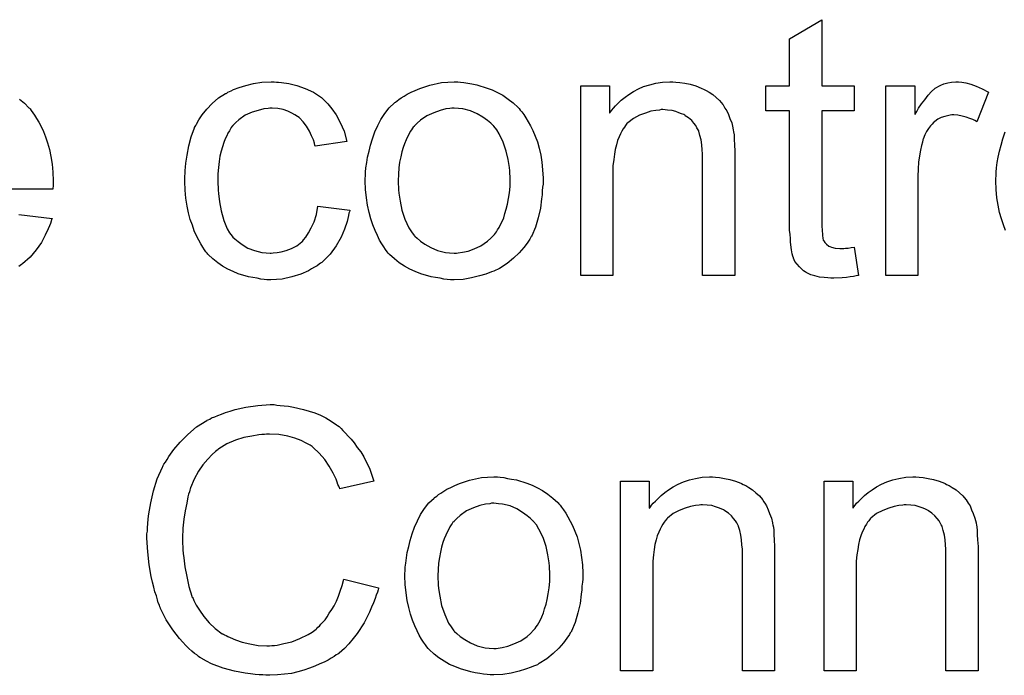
# Model space of a CAD drawing. Extents: x -1.5 to 9, y -3 to 5.
# Tile 236 of 256: x 5.102 to 5.404, y -0.086 to 0.115. Entities that reach past the tile are written whole.
import ezdxf

# ---------------------------------------------------------------- set-up
doc = ezdxf.new("R2010")
doc.units = 0
doc.layers.add('qfn16-30-34-a_mechanical_19', color=1, linetype='CONTINUOUS')

msp = doc.modelspace()

# ---------------------------------------------------------------- linework, layer by layer
at = {"layer": 'qfn16-30-34-a_mechanical_19', "color": 1}
for points in [[(5.34784, 0.094501), (5.35779, 0.094501), (5.35779, 0.086865), (5.34784, 0.086865), (5.34784, 0.052733), (5.34784, 0.052502), (5.34784, 0.052039), (5.34784, 0.051345), (5.347955, 0.050535), (5.348071, 0.048684), (5.348187, 0.047874), (5.348302, 0.047295), (5.348418, 0.047064), (5.348765, 0.046601), (5.349228, 0.046023), (5.350038, 0.045444), (5.350269, 0.045328), (5.350848, 0.045097), (5.351889, 0.044865), (5.353393, 0.04475), (5.35455, 0.04475), (5.355129, 0.044865), (5.355939, 0.044865), (5.356864, 0.044981), (5.35779, 0.045097), (5.359062, 0.036419), (5.358831, 0.036419), (5.358368, 0.036304), (5.357558, 0.036188), (5.356517, 0.036072), (5.35536, 0.035841), (5.354087, 0.035725), (5.351542, 0.035609), (5.350616, 0.035609), (5.349691, 0.035725), (5.348534, 0.035841), (5.347145, 0.035957), (5.345757, 0.036304), (5.344484, 0.036651), (5.343212, 0.037229), (5.343096, 0.037345), (5.342749, 0.037576), (5.342286, 0.037923), (5.341592, 0.038502), (5.341013, 0.039081), (5.340319, 0.03989), (5.339625, 0.0407), (5.339162, 0.041742), (5.339162, 0.041857), (5.338931, 0.04232), (5.338815, 0.04313), (5.338583, 0.044287), (5.338352, 0.045791), (5.338236, 0.046717), (5.338236, 0.047758), (5.338121, 0.049031), (5.338005, 0.050303), (5.338005, 0.051692), (5.338005, 0.053312), (5.338005, 0.086865), (5.330716, 0.086865), (5.330716, 0.094501), (5.338005, 0.094501), (5.338005, 0.108848), (5.34784, 0.114748), (5.34784, 0.094501)], [(5.181, 0.095658), (5.181694, 0.095658), (5.18262, 0.095542), (5.184818, 0.095195), (5.187248, 0.094617), (5.189793, 0.093691), (5.192339, 0.092534), (5.194768, 0.090914), (5.194884, 0.090914), (5.195, 0.090683), (5.195694, 0.089989), (5.196735, 0.088947), (5.198008, 0.087443), (5.199281, 0.085592), (5.200553, 0.083278), (5.20171, 0.080617), (5.20252, 0.077493), (5.192917, 0.075989), (5.192917, 0.076105), (5.192801, 0.07622), (5.192686, 0.076914), (5.192339, 0.077956), (5.19176, 0.079228), (5.191182, 0.080617), (5.190256, 0.082121), (5.189215, 0.083509), (5.188058, 0.084666), (5.187942, 0.084782), (5.187479, 0.085129), (5.186669, 0.085592), (5.185744, 0.08617), (5.184471, 0.086749), (5.183083, 0.087212), (5.181463, 0.087559), (5.179727, 0.087674), (5.179033, 0.087674), (5.178455, 0.087559), (5.177182, 0.087443), (5.175447, 0.08698), (5.173595, 0.086402), (5.171513, 0.085476), (5.169546, 0.084088), (5.16862, 0.083278), (5.167695, 0.082352), (5.167695, 0.082237), (5.167463, 0.082121), (5.167232, 0.081774), (5.167, 0.081311), (5.166653, 0.080733), (5.16619, 0.080038), (5.165843, 0.079228), (5.165381, 0.078303), (5.164918, 0.077146), (5.164571, 0.075873), (5.164108, 0.074485), (5.163761, 0.072981), (5.163529, 0.071361), (5.163298, 0.06951), (5.163067, 0.067543), (5.163067, 0.06546), (5.163067, 0.065344), (5.163067, 0.064997), (5.163067, 0.064303), (5.163182, 0.063609), (5.163182, 0.062568), (5.163298, 0.061526), (5.163645, 0.058981), (5.164108, 0.056204), (5.164918, 0.053312), (5.165959, 0.050766), (5.166653, 0.049493), (5.167463, 0.048452), (5.167695, 0.048221), (5.168273, 0.047642), (5.169314, 0.046832), (5.170587, 0.045907), (5.172323, 0.044865), (5.174289, 0.044056), (5.176604, 0.043477), (5.177876, 0.043361), (5.179149, 0.043246), (5.17938, 0.043246), (5.180074, 0.043361), (5.181231, 0.043477), (5.182504, 0.043709), (5.184008, 0.044056), (5.185628, 0.04475), (5.187248, 0.04556), (5.188752, 0.046717), (5.188983, 0.046832), (5.189331, 0.047411), (5.190025, 0.048221), (5.190835, 0.049493), (5.191645, 0.050998), (5.19257, 0.052849), (5.193264, 0.055163), (5.193727, 0.057708), (5.203446, 0.056435), (5.203446, 0.05632), (5.20333, 0.055973), (5.203215, 0.05551), (5.203099, 0.054816), (5.202867, 0.05389), (5.202636, 0.052965), (5.201826, 0.050651), (5.200785, 0.048221), (5.199281, 0.04556), (5.19743, 0.043014), (5.196388, 0.041857), (5.195231, 0.0407), (5.195115, 0.040585), (5.194884, 0.040469), (5.194537, 0.040237), (5.194074, 0.03989), (5.193496, 0.039428), (5.192686, 0.038965), (5.19176, 0.038502), (5.190835, 0.037923), (5.188521, 0.036882), (5.185744, 0.036072), (5.182736, 0.035378), (5.181, 0.035262), (5.179265, 0.035147), (5.178108, 0.035147), (5.177298, 0.035262), (5.176256, 0.035378), (5.175099, 0.035609), (5.173827, 0.035841), (5.172438, 0.036072), (5.169314, 0.036998), (5.16781, 0.037692), (5.16619, 0.038386), (5.164571, 0.039312), (5.163067, 0.040353), (5.161562, 0.04151), (5.160174, 0.042899), (5.160058, 0.043014), (5.159827, 0.043246), (5.15948, 0.043709), (5.159017, 0.044287), (5.158554, 0.045097), (5.15786, 0.046138), (5.157282, 0.047295), (5.156587, 0.048568), (5.155893, 0.050072), (5.155315, 0.051807), (5.15462, 0.053543), (5.154158, 0.055626), (5.153695, 0.057708), (5.153348, 0.060138), (5.153116, 0.062568), (5.153001, 0.065229), (5.153001, 0.065344), (5.153001, 0.065692), (5.153001, 0.066154), (5.153001, 0.066849), (5.153116, 0.067658), (5.153116, 0.068584), (5.153232, 0.069625), (5.153348, 0.070782), (5.153695, 0.073328), (5.154273, 0.076105), (5.154968, 0.078881), (5.156009, 0.081658), (5.156009, 0.081774), (5.156125, 0.082005), (5.156356, 0.082352), (5.156587, 0.082815), (5.157282, 0.084088), (5.158323, 0.085592), (5.159711, 0.087327), (5.161331, 0.089063), (5.163298, 0.090798), (5.165496, 0.092187), (5.165612, 0.092187), (5.165843, 0.092302), (5.16619, 0.092534), (5.166653, 0.092765), (5.167232, 0.092997), (5.167926, 0.093344), (5.169662, 0.094038), (5.171628, 0.094617), (5.174058, 0.095195), (5.176604, 0.095658), (5.17938, 0.095773), (5.180306, 0.095773), (5.181, 0.095658)], [(5.237346, 0.095658), (5.238387, 0.095542), (5.239544, 0.095311), (5.240817, 0.095079), (5.242321, 0.094848), (5.245445, 0.093807), (5.247065, 0.093228), (5.248685, 0.092418), (5.250304, 0.091608), (5.251924, 0.090451), (5.253428, 0.089294), (5.254932, 0.087906), (5.255048, 0.08779), (5.255279, 0.087559), (5.255627, 0.087096), (5.256089, 0.086517), (5.256668, 0.085708), (5.257362, 0.084666), (5.258056, 0.083509), (5.258751, 0.082237), (5.259445, 0.080848), (5.260139, 0.079113), (5.260833, 0.077377), (5.261412, 0.07541), (5.261874, 0.073328), (5.262221, 0.071129), (5.262453, 0.068815), (5.262569, 0.06627), (5.262569, 0.066154), (5.262569, 0.065807), (5.262569, 0.065229), (5.262569, 0.064419), (5.262453, 0.063493), (5.262337, 0.062336), (5.262337, 0.061179), (5.262106, 0.059907), (5.261759, 0.057014), (5.261065, 0.054121), (5.260255, 0.051229), (5.259098, 0.048568), (5.259098, 0.048452), (5.258982, 0.048337), (5.258751, 0.047989), (5.258519, 0.047527), (5.257709, 0.04637), (5.256668, 0.044981), (5.255279, 0.043361), (5.253544, 0.041742), (5.251577, 0.040122), (5.249263, 0.038618), (5.249147, 0.038618), (5.249032, 0.038502), (5.248685, 0.038271), (5.248106, 0.038039), (5.247528, 0.037808), (5.246833, 0.037576), (5.245098, 0.036882), (5.243131, 0.036304), (5.240701, 0.035725), (5.238156, 0.035262), (5.235379, 0.035147), (5.234222, 0.035147), (5.233297, 0.035262), (5.232255, 0.035378), (5.231098, 0.035609), (5.22971, 0.035841), (5.228321, 0.036072), (5.225198, 0.036998), (5.223462, 0.037692), (5.221842, 0.038386), (5.220222, 0.039312), (5.218603, 0.040353), (5.217099, 0.04151), (5.215594, 0.042899), (5.215479, 0.043014), (5.215247, 0.043246), (5.2149, 0.043709), (5.214437, 0.044403), (5.213859, 0.045213), (5.21328, 0.046138), (5.212586, 0.047295), (5.211892, 0.048684), (5.211198, 0.050188), (5.210504, 0.051923), (5.209925, 0.053774), (5.209347, 0.055741), (5.208884, 0.05794), (5.208537, 0.060254), (5.208305, 0.062799), (5.20819, 0.06546), (5.20819, 0.065692), (5.20819, 0.066154), (5.208305, 0.066964), (5.208305, 0.068121), (5.208421, 0.069394), (5.208652, 0.071014), (5.208884, 0.072633), (5.209347, 0.074485), (5.209809, 0.076336), (5.210388, 0.078303), (5.211082, 0.080385), (5.212008, 0.082352), (5.212933, 0.084204), (5.214206, 0.086055), (5.215479, 0.08779), (5.217099, 0.089294), (5.217214, 0.08941), (5.217446, 0.089526), (5.217908, 0.089873), (5.218487, 0.090336), (5.219181, 0.090798), (5.220107, 0.091377), (5.221032, 0.091955), (5.222189, 0.092534), (5.223462, 0.093112), (5.22485, 0.093691), (5.227974, 0.094732), (5.231561, 0.095542), (5.233412, 0.095658), (5.235379, 0.095773), (5.236536, 0.095773), (5.237346, 0.095658)], [(5.303179, 0.095658), (5.304452, 0.095542), (5.305956, 0.095311), (5.307576, 0.094964), (5.309311, 0.094501), (5.310931, 0.093807), (5.311163, 0.093691), (5.311625, 0.09346), (5.312435, 0.093112), (5.313361, 0.092534), (5.314518, 0.09184), (5.315559, 0.090914), (5.3166, 0.089989), (5.317526, 0.088832), (5.317642, 0.088716), (5.317873, 0.088253), (5.31822, 0.087674), (5.318799, 0.086865), (5.319262, 0.085708), (5.319724, 0.084551), (5.320303, 0.083162), (5.32065, 0.081658), (5.32065, 0.081542), (5.320766, 0.08108), (5.320881, 0.080385), (5.320997, 0.07946), (5.320997, 0.078071), (5.321113, 0.076452), (5.321229, 0.074485), (5.321229, 0.072055), (5.321229, 0.036419), (5.311394, 0.036419), (5.311394, 0.071592), (5.311394, 0.071708), (5.311394, 0.071824), (5.311394, 0.072633), (5.311394, 0.073675), (5.311278, 0.074948), (5.311163, 0.076452), (5.310931, 0.077956), (5.310584, 0.079344), (5.310237, 0.080617), (5.310237, 0.080733), (5.310006, 0.08108), (5.309658, 0.081658), (5.309311, 0.082352), (5.308733, 0.083046), (5.308039, 0.083856), (5.307113, 0.084666), (5.306072, 0.085361), (5.305956, 0.085476), (5.305609, 0.085708), (5.304915, 0.085939), (5.304105, 0.086286), (5.303179, 0.086633), (5.302022, 0.08698), (5.300634, 0.087096), (5.299245, 0.087212), (5.298667, 0.087212), (5.298204, 0.087096), (5.297047, 0.08698), (5.295543, 0.086749), (5.293923, 0.08617), (5.292072, 0.085476), (5.290221, 0.084551), (5.288485, 0.083162), (5.288254, 0.082931), (5.287791, 0.082352), (5.287444, 0.081889), (5.287097, 0.081311), (5.286634, 0.080617), (5.286287, 0.079807), (5.285824, 0.078881), (5.285361, 0.077724), (5.285014, 0.076452), (5.284667, 0.075063), (5.284436, 0.073559), (5.284204, 0.071939), (5.283973, 0.069972), (5.283973, 0.068005), (5.283973, 0.036419), (5.274139, 0.036419), (5.274139, 0.094501), (5.282932, 0.094501), (5.282932, 0.08617), (5.283047, 0.086286), (5.283279, 0.086633), (5.283626, 0.087096), (5.284089, 0.087674), (5.284783, 0.088369), (5.285593, 0.089179), (5.286519, 0.090104), (5.287676, 0.09103), (5.288833, 0.09184), (5.290221, 0.092765), (5.291725, 0.093575), (5.293345, 0.094269), (5.295196, 0.094848), (5.297047, 0.095311), (5.29913, 0.095658), (5.301328, 0.095773), (5.302254, 0.095773), (5.303179, 0.095658)], [(5.390649, 0.095658), (5.391921, 0.095426), (5.393425, 0.094964), (5.395045, 0.094385), (5.396896, 0.093575), (5.398863, 0.092534), (5.395276, 0.083509), (5.395161, 0.083625), (5.394698, 0.083856), (5.394004, 0.084204), (5.393078, 0.084551), (5.392037, 0.084898), (5.390764, 0.085245), (5.389492, 0.085476), (5.388219, 0.085592), (5.38764, 0.085592), (5.387062, 0.085476), (5.386252, 0.085361), (5.385442, 0.085129), (5.384401, 0.084782), (5.383359, 0.084319), (5.382434, 0.083625), (5.382318, 0.083509), (5.381971, 0.083278), (5.381624, 0.082815), (5.381045, 0.082237), (5.380467, 0.081427), (5.379888, 0.080501), (5.37931, 0.07946), (5.378847, 0.078187), (5.378731, 0.077956), (5.378616, 0.077261), (5.378384, 0.07622), (5.378037, 0.074832), (5.37769, 0.073096), (5.377459, 0.071129), (5.377343, 0.069047), (5.377227, 0.066733), (5.377227, 0.036419), (5.367393, 0.036419), (5.367393, 0.094501), (5.376302, 0.094501), (5.376302, 0.085708), (5.376417, 0.085823), (5.37688, 0.086633), (5.377459, 0.087674), (5.378384, 0.088947), (5.37931, 0.09022), (5.380351, 0.091608), (5.381392, 0.092765), (5.382434, 0.093691), (5.38255, 0.093807), (5.382897, 0.094038), (5.383591, 0.094385), (5.384285, 0.094732), (5.385211, 0.095079), (5.386368, 0.095426), (5.387525, 0.095658), (5.388797, 0.095773), (5.389607, 0.095773), (5.390649, 0.095658)], [(5.10244, 0.090451), (5.103944, 0.089179), (5.105332, 0.08779), (5.105448, 0.087674), (5.105679, 0.087443), (5.106026, 0.08698), (5.106489, 0.086286), (5.107068, 0.085476), (5.107646, 0.084551), (5.108341, 0.083394), (5.109035, 0.082005), (5.109729, 0.080501), (5.110423, 0.078881), (5.111002, 0.07703), (5.11158, 0.075063), (5.112043, 0.072865), (5.11239, 0.070551), (5.112621, 0.068121), (5.112737, 0.06546), (5.112737, 0.065344), (5.112737, 0.064882), (5.112737, 0.064072), (5.112621, 0.062915), (5.069234, 0.062915)], [(5.235379, 0.087674), (5.234685, 0.087674), (5.234106, 0.087559), (5.232834, 0.087443), (5.231098, 0.08698), (5.229131, 0.086286), (5.227049, 0.085361), (5.225082, 0.083972), (5.224041, 0.083046), (5.223115, 0.082121), (5.223115, 0.082005), (5.222883, 0.081889), (5.222652, 0.081542), (5.222305, 0.08108), (5.221958, 0.080501), (5.221611, 0.079807), (5.221148, 0.078881), (5.220685, 0.077956), (5.220222, 0.076799), (5.21976, 0.075642), (5.219413, 0.074253), (5.219065, 0.072749), (5.218718, 0.071129), (5.218487, 0.069394), (5.218371, 0.067427), (5.218256, 0.06546), (5.218256, 0.065344), (5.218256, 0.064997), (5.218256, 0.064419), (5.218371, 0.063609), (5.218371, 0.062683), (5.218487, 0.061642), (5.218834, 0.059212), (5.219413, 0.056435), (5.220338, 0.053659), (5.221495, 0.050998), (5.222305, 0.049841), (5.223115, 0.048684), (5.223231, 0.048684), (5.223346, 0.048452), (5.224041, 0.047874), (5.225082, 0.046948), (5.22647, 0.046023), (5.228206, 0.044981), (5.230288, 0.044056), (5.232718, 0.043477), (5.233991, 0.043361), (5.235379, 0.043246), (5.236073, 0.043246), (5.236652, 0.043361), (5.237925, 0.043593), (5.23966, 0.04394), (5.241511, 0.044634), (5.243594, 0.04556), (5.245561, 0.046948), (5.246602, 0.047874), (5.247528, 0.048799), (5.247643, 0.048915), (5.247759, 0.049031), (5.24799, 0.049378), (5.248337, 0.049841), (5.248685, 0.050419), (5.249147, 0.051113), (5.24961, 0.052039), (5.250073, 0.052965), (5.250536, 0.054121), (5.250883, 0.055394), (5.251346, 0.056783), (5.251693, 0.058287), (5.25204, 0.060022), (5.252271, 0.061758), (5.252503, 0.063725), (5.252503, 0.065807), (5.252503, 0.065923), (5.252503, 0.06627), (5.252503, 0.066849), (5.252387, 0.067543), (5.252387, 0.068468), (5.252271, 0.06951), (5.251924, 0.071939), (5.251346, 0.074485), (5.25042, 0.077261), (5.249147, 0.079807), (5.248453, 0.08108), (5.247528, 0.082121), (5.247528, 0.082237), (5.247296, 0.082352), (5.246602, 0.083046), (5.245561, 0.083856), (5.244172, 0.084898), (5.242437, 0.085939), (5.240354, 0.086865), (5.23804, 0.087443), (5.236767, 0.087559), (5.235379, 0.087674)], [(5.40407, 0.050188), (5.403376, 0.051923), (5.402797, 0.053774), (5.402218, 0.055741), (5.401756, 0.05794), (5.401409, 0.060254), (5.401177, 0.062799), (5.401061, 0.06546), (5.401061, 0.065692), (5.401061, 0.066154), (5.401177, 0.066964), (5.401177, 0.068121), (5.401293, 0.069394), (5.401524, 0.071014), (5.401756, 0.072633), (5.402218, 0.074485), (5.402681, 0.076336), (5.40326, 0.078303), (5.403954, 0.080385)], [(5.102208, 0.055163), (5.11239, 0.05389), (5.11239, 0.053774), (5.112274, 0.053543), (5.112159, 0.05308), (5.111927, 0.052386), (5.11158, 0.051692), (5.111233, 0.050766), (5.110307, 0.048799), (5.10915, 0.046601), (5.107531, 0.044287), (5.105679, 0.042089), (5.103365, 0.040006), (5.10325, 0.040006), (5.103018, 0.039775), (5.102671, 0.039543), (5.102208, 0.039196)], [(5.181116, -0.003196), (5.182157, -0.003312), (5.18343, -0.003428), (5.184703, -0.003543), (5.186207, -0.00389), (5.189331, -0.004585), (5.192801, -0.005626), (5.194537, -0.00632), (5.196157, -0.00713), (5.197777, -0.008171), (5.199396, -0.009213), (5.199512, -0.009328), (5.199743, -0.009444), (5.200206, -0.009791), (5.200785, -0.01037), (5.201363, -0.010948), (5.202173, -0.011758), (5.202983, -0.012684), (5.203909, -0.013609), (5.204834, -0.014766), (5.20576, -0.016155), (5.206801, -0.017543), (5.207727, -0.019047), (5.208537, -0.020783), (5.209462, -0.022518), (5.210157, -0.024369), (5.210851, -0.026452), (5.200438, -0.028882), (5.200438, -0.028766), (5.200322, -0.028535), (5.200091, -0.028072), (5.199859, -0.027493), (5.199628, -0.026799), (5.199281, -0.025874), (5.198355, -0.024022), (5.197198, -0.02194), (5.19581, -0.019857), (5.194074, -0.01789), (5.192223, -0.016155), (5.191992, -0.015923), (5.191297, -0.01546), (5.19014, -0.014882), (5.188636, -0.014072), (5.186669, -0.013378), (5.184471, -0.012684), (5.18181, -0.012221), (5.178917, -0.012105), (5.177992, -0.012105), (5.177413, -0.012221), (5.176604, -0.012221), (5.175678, -0.012337), (5.17348, -0.012684), (5.17105, -0.013146), (5.168505, -0.013956), (5.165843, -0.015113), (5.163414, -0.016617), (5.163298, -0.016617), (5.163182, -0.016849), (5.162372, -0.017427), (5.161331, -0.018353), (5.160058, -0.019741), (5.158554, -0.021477), (5.157166, -0.023444), (5.155893, -0.025874), (5.154736, -0.028535), (5.154736, -0.02865), (5.15462, -0.028882), (5.154505, -0.029229), (5.154389, -0.029807), (5.154158, -0.030502), (5.153926, -0.031311), (5.153579, -0.033278), (5.153116, -0.035592), (5.152654, -0.038138), (5.152422, -0.040914), (5.152306, -0.043923), (5.152306, -0.044038), (5.152306, -0.044386), (5.152306, -0.044964), (5.152306, -0.045658), (5.152422, -0.046468), (5.152422, -0.047509), (5.152538, -0.048666), (5.152654, -0.049939), (5.153001, -0.052716), (5.153579, -0.055724), (5.154273, -0.058732), (5.155199, -0.06174), (5.155199, -0.061856), (5.155315, -0.062088), (5.155546, -0.062435), (5.155778, -0.063013), (5.156472, -0.064402), (5.157513, -0.066021), (5.158786, -0.067873), (5.160405, -0.06984), (5.162257, -0.071575), (5.164455, -0.073195), (5.164571, -0.073195), (5.164802, -0.073311), (5.165149, -0.073542), (5.165612, -0.073773), (5.16619, -0.074005), (5.166885, -0.074352), (5.168505, -0.075046), (5.170587, -0.07574), (5.172901, -0.076319), (5.175447, -0.076781), (5.178108, -0.076897), (5.178917, -0.076897), (5.179612, -0.076781), (5.180422, -0.076781), (5.181231, -0.076666), (5.183314, -0.076203), (5.185744, -0.075624), (5.188173, -0.074699), (5.190719, -0.073426), (5.191992, -0.072732), (5.193149, -0.071806), (5.193264, -0.071691), (5.19338, -0.071575), (5.193727, -0.071228), (5.19419, -0.070881), (5.194653, -0.070302), (5.195231, -0.069608), (5.195925, -0.068914), (5.196504, -0.067988), (5.197198, -0.066947), (5.198008, -0.06579), (5.198702, -0.064633), (5.199396, -0.063245), (5.199975, -0.06174), (5.200553, -0.060121), (5.201132, -0.058385), (5.201595, -0.056534), (5.212239, -0.059195), (5.212239, -0.059311), (5.212123, -0.059774), (5.211892, -0.060468), (5.211545, -0.061393), (5.211198, -0.062435), (5.210735, -0.063707), (5.210157, -0.065096), (5.209462, -0.0666), (5.207842, -0.06984), (5.20576, -0.073079), (5.204487, -0.074699), (5.203215, -0.076319), (5.201826, -0.077707), (5.200206, -0.079096), (5.200091, -0.079211), (5.199859, -0.079443), (5.199281, -0.079674), (5.198702, -0.080137), (5.197777, -0.080715), (5.196851, -0.081294), (5.195578, -0.081872), (5.194306, -0.082451), (5.192801, -0.083145), (5.191182, -0.083724), (5.189446, -0.084302), (5.187595, -0.08488), (5.185628, -0.085343), (5.183546, -0.085575), (5.181347, -0.085806), (5.179033, -0.085922), (5.177761, -0.085922), (5.176835, -0.085806), (5.175794, -0.085806), (5.174521, -0.08569), (5.173132, -0.085459), (5.171513, -0.085228), (5.168157, -0.084649), (5.164686, -0.083724), (5.161215, -0.082451), (5.159596, -0.081641), (5.157976, -0.080715), (5.15786, -0.0806), (5.157629, -0.080484), (5.157166, -0.080137), (5.156703, -0.079674), (5.156009, -0.079211), (5.155199, -0.078517), (5.154273, -0.077707), (5.153348, -0.076781), (5.152422, -0.07574), (5.151381, -0.074699), (5.149298, -0.072038), (5.147331, -0.068914), (5.145596, -0.065443), (5.145596, -0.065327), (5.145364, -0.06498), (5.145249, -0.064402), (5.144902, -0.063707), (5.14467, -0.062782), (5.144323, -0.061625), (5.14386, -0.060352), (5.143513, -0.058964), (5.143166, -0.05746), (5.142703, -0.055724), (5.142125, -0.052137), (5.141662, -0.048088), (5.141431, -0.043923), (5.141431, -0.043807), (5.141431, -0.043344), (5.141431, -0.04265), (5.141546, -0.04184), (5.141546, -0.040683), (5.141662, -0.039526), (5.141778, -0.038022), (5.142009, -0.036518), (5.142588, -0.033163), (5.143398, -0.02946), (5.144555, -0.025758), (5.146174, -0.022171), (5.14629, -0.022055), (5.146406, -0.021708), (5.146637, -0.021245), (5.1471, -0.020667), (5.147563, -0.019857), (5.148141, -0.018931), (5.149645, -0.016849), (5.151612, -0.014535), (5.153926, -0.012221), (5.156587, -0.009907), (5.159711, -0.00794), (5.159827, -0.007824), (5.160174, -0.007709), (5.160637, -0.007477), (5.161215, -0.00713), (5.162141, -0.006783), (5.163067, -0.006436), (5.164224, -0.005973), (5.165496, -0.00551), (5.166885, -0.005048), (5.168389, -0.004585), (5.171628, -0.00389), (5.175331, -0.003312), (5.179149, -0.003081), (5.180306, -0.003081), (5.181116, -0.003196)], [(5.249494, -0.025295), (5.250536, -0.025411), (5.251693, -0.025642), (5.252966, -0.025874), (5.25447, -0.026105), (5.257593, -0.027146), (5.259213, -0.027725), (5.260833, -0.028535), (5.262453, -0.029344), (5.264073, -0.030502), (5.265577, -0.031659), (5.267081, -0.033047), (5.267197, -0.033163), (5.267428, -0.033394), (5.267775, -0.033857), (5.268238, -0.034435), (5.268816, -0.035245), (5.269511, -0.036286), (5.270205, -0.037444), (5.270899, -0.038716), (5.271593, -0.040105), (5.272287, -0.04184), (5.272982, -0.043576), (5.27356, -0.045542), (5.274023, -0.047625), (5.27437, -0.049823), (5.274601, -0.052137), (5.274717, -0.054683), (5.274717, -0.054798), (5.274717, -0.055146), (5.274717, -0.055724), (5.274717, -0.056534), (5.274601, -0.05746), (5.274486, -0.058617), (5.274486, -0.059774), (5.274254, -0.061046), (5.273907, -0.063939), (5.273213, -0.066831), (5.272403, -0.069724), (5.271246, -0.072385), (5.271246, -0.072501), (5.27113, -0.072616), (5.270899, -0.072963), (5.270668, -0.073426), (5.269858, -0.074583), (5.268816, -0.075972), (5.267428, -0.077591), (5.265693, -0.079211), (5.263726, -0.080831), (5.261412, -0.082335), (5.261296, -0.082335), (5.26118, -0.082451), (5.260833, -0.082682), (5.260255, -0.082914), (5.259676, -0.083145), (5.258982, -0.083376), (5.257246, -0.084071), (5.255279, -0.084649), (5.25285, -0.085228), (5.250304, -0.08569), (5.247528, -0.085806), (5.246371, -0.085806), (5.245445, -0.08569), (5.244404, -0.085575), (5.243247, -0.085343), (5.241858, -0.085112), (5.24047, -0.08488), (5.237346, -0.083955), (5.23561, -0.083261), (5.233991, -0.082567), (5.232371, -0.081641), (5.230751, -0.0806), (5.229247, -0.079443), (5.227743, -0.078054), (5.227627, -0.077939), (5.227396, -0.077707), (5.227049, -0.077244), (5.226586, -0.07655), (5.226007, -0.07574), (5.225429, -0.074815), (5.224735, -0.073658), (5.224041, -0.072269), (5.223346, -0.070765), (5.222652, -0.06903), (5.222074, -0.067178), (5.221495, -0.065212), (5.221032, -0.063013), (5.220685, -0.060699), (5.220454, -0.058154), (5.220338, -0.055493), (5.220338, -0.055261), (5.220338, -0.054798), (5.220454, -0.053989), (5.220454, -0.052832), (5.220569, -0.051559), (5.220801, -0.049939), (5.221032, -0.048319), (5.221495, -0.046468), (5.221958, -0.044617), (5.222536, -0.04265), (5.223231, -0.040567), (5.224156, -0.0386), (5.225082, -0.036749), (5.226355, -0.034898), (5.227627, -0.033163), (5.229247, -0.031659), (5.229363, -0.031543), (5.229594, -0.031427), (5.230057, -0.03108), (5.230635, -0.030617), (5.23133, -0.030154), (5.232255, -0.029576), (5.233181, -0.028997), (5.234338, -0.028419), (5.23561, -0.02784), (5.236999, -0.027262), (5.240123, -0.026221), (5.243709, -0.025411), (5.245561, -0.025295), (5.247528, -0.025179), (5.248685, -0.025179), (5.249494, -0.025295)], [(5.315328, -0.025295), (5.3166, -0.025411), (5.318105, -0.025642), (5.319724, -0.025989), (5.32146, -0.026452), (5.32308, -0.027146), (5.323311, -0.027262), (5.323774, -0.027493), (5.324584, -0.02784), (5.325509, -0.028419), (5.326666, -0.029113), (5.327708, -0.030039), (5.328749, -0.030964), (5.329675, -0.032121), (5.32979, -0.032237), (5.330022, -0.0327), (5.330369, -0.033278), (5.330947, -0.034088), (5.33141, -0.035245), (5.331873, -0.036402), (5.332451, -0.037791), (5.332798, -0.039295), (5.332798, -0.03941), (5.332914, -0.039873), (5.33303, -0.040567), (5.333146, -0.041493), (5.333146, -0.042881), (5.333261, -0.044501), (5.333377, -0.046468), (5.333377, -0.048898), (5.333377, -0.084533), (5.323542, -0.084533), (5.323542, -0.049361), (5.323542, -0.049245), (5.323542, -0.049129), (5.323542, -0.048319), (5.323542, -0.047278), (5.323427, -0.046005), (5.323311, -0.044501), (5.32308, -0.042997), (5.322733, -0.041609), (5.322386, -0.040336), (5.322386, -0.04022), (5.322154, -0.039873), (5.321807, -0.039295), (5.32146, -0.0386), (5.320881, -0.037906), (5.320187, -0.037096), (5.319262, -0.036286), (5.31822, -0.035592), (5.318105, -0.035477), (5.317757, -0.035245), (5.317063, -0.035014), (5.316253, -0.034667), (5.315328, -0.03432), (5.314171, -0.033972), (5.312782, -0.033857), (5.311394, -0.033741), (5.310815, -0.033741), (5.310353, -0.033857), (5.309196, -0.033972), (5.307692, -0.034204), (5.306072, -0.034782), (5.304221, -0.035477), (5.302369, -0.036402), (5.300634, -0.037791), (5.300403, -0.038022), (5.29994, -0.0386), (5.299593, -0.039063), (5.299245, -0.039642), (5.298783, -0.040336), (5.298436, -0.041146), (5.297973, -0.042072), (5.29751, -0.043228), (5.297163, -0.044501), (5.296816, -0.04589), (5.296584, -0.047394), (5.296353, -0.049014), (5.296122, -0.05098), (5.296122, -0.052947), (5.296122, -0.084533), (5.286287, -0.084533), (5.286287, -0.026452), (5.29508, -0.026452), (5.29508, -0.034782), (5.295196, -0.034667), (5.295427, -0.03432), (5.295775, -0.033857), (5.296237, -0.033278), (5.296931, -0.032584), (5.297741, -0.031774), (5.298667, -0.030849), (5.299824, -0.029923), (5.300981, -0.029113), (5.302369, -0.028188), (5.303873, -0.027378), (5.305493, -0.026683), (5.307345, -0.026105), (5.309196, -0.025642), (5.311278, -0.025295), (5.313477, -0.025179), (5.314402, -0.025179), (5.315328, -0.025295)], [(5.377574, -0.025295), (5.378847, -0.025411), (5.380351, -0.025642), (5.381971, -0.025989), (5.383707, -0.026452), (5.385326, -0.027146), (5.385558, -0.027262), (5.38602, -0.027493), (5.38683, -0.02784), (5.387756, -0.028419), (5.388913, -0.029113), (5.389954, -0.030039), (5.390996, -0.030964), (5.391921, -0.032121), (5.392037, -0.032237), (5.392268, -0.0327), (5.392615, -0.033278), (5.393194, -0.034088), (5.393657, -0.035245), (5.394119, -0.036402), (5.394698, -0.037791), (5.395045, -0.039295), (5.395045, -0.03941), (5.395161, -0.039873), (5.395276, -0.040567), (5.395392, -0.041493), (5.395392, -0.042881), (5.395508, -0.044501), (5.395624, -0.046468), (5.395624, -0.048898), (5.395624, -0.084533), (5.385789, -0.084533), (5.385789, -0.049361), (5.385789, -0.049245), (5.385789, -0.049129), (5.385789, -0.048319), (5.385789, -0.047278), (5.385673, -0.046005), (5.385558, -0.044501), (5.385326, -0.042997), (5.384979, -0.041609), (5.384632, -0.040336), (5.384632, -0.04022), (5.384401, -0.039873), (5.384054, -0.039295), (5.383707, -0.0386), (5.383128, -0.037906), (5.382434, -0.037096), (5.381508, -0.036286), (5.380467, -0.035592), (5.380351, -0.035477), (5.380004, -0.035245), (5.37931, -0.035014), (5.3785, -0.034667), (5.377574, -0.03432), (5.376417, -0.033972), (5.375029, -0.033857), (5.373641, -0.033741), (5.373062, -0.033741), (5.372599, -0.033857), (5.371442, -0.033972), (5.369938, -0.034204), (5.368318, -0.034782), (5.366467, -0.035477), (5.364616, -0.036402), (5.362881, -0.037791), (5.362649, -0.038022), (5.362186, -0.0386), (5.361839, -0.039063), (5.361492, -0.039642), (5.361029, -0.040336), (5.360682, -0.041146), (5.360219, -0.042072), (5.359757, -0.043228), (5.359409, -0.044501), (5.359062, -0.04589), (5.358831, -0.047394), (5.3586, -0.049014), (5.358368, -0.05098), (5.358368, -0.052947), (5.358368, -0.084533), (5.348534, -0.084533), (5.348534, -0.026452), (5.357327, -0.026452), (5.357327, -0.034782), (5.357443, -0.034667), (5.357674, -0.03432), (5.358021, -0.033857), (5.358484, -0.033278), (5.359178, -0.032584), (5.359988, -0.031774), (5.360914, -0.030849), (5.362071, -0.029923), (5.363228, -0.029113), (5.364616, -0.028188), (5.36612, -0.027378), (5.36774, -0.026683), (5.369591, -0.026105), (5.371442, -0.025642), (5.373525, -0.025295), (5.375723, -0.025179), (5.376649, -0.025179), (5.377574, -0.025295)], [(5.247528, -0.033278), (5.246833, -0.033278), (5.246255, -0.033394), (5.244982, -0.03351), (5.243247, -0.033972), (5.24128, -0.034667), (5.239197, -0.035592), (5.23723, -0.036981), (5.236189, -0.037906), (5.235263, -0.038832), (5.235263, -0.038948), (5.235032, -0.039063), (5.234801, -0.03941), (5.234453, -0.039873), (5.234106, -0.040452), (5.233759, -0.041146), (5.233297, -0.042072), (5.232834, -0.042997), (5.232371, -0.044154), (5.231908, -0.045311), (5.231561, -0.0467), (5.231214, -0.048204), (5.230867, -0.049823), (5.230635, -0.051559), (5.23052, -0.053526), (5.230404, -0.055493), (5.230404, -0.055608), (5.230404, -0.055956), (5.230404, -0.056534), (5.23052, -0.057344), (5.23052, -0.05827), (5.230635, -0.059311), (5.230983, -0.06174), (5.231561, -0.064517), (5.232487, -0.067294), (5.233644, -0.069955), (5.234453, -0.071112), (5.235263, -0.072269), (5.235379, -0.072269), (5.235495, -0.072501), (5.236189, -0.073079), (5.23723, -0.074005), (5.238619, -0.07493), (5.240354, -0.075972), (5.242437, -0.076897), (5.244867, -0.077476), (5.246139, -0.077591), (5.247528, -0.077707), (5.248222, -0.077707), (5.2488, -0.077591), (5.250073, -0.07736), (5.251809, -0.077013), (5.25366, -0.076319), (5.255742, -0.075393), (5.257709, -0.074005), (5.258751, -0.073079), (5.259676, -0.072153), (5.259792, -0.072038), (5.259908, -0.071922), (5.260139, -0.071575), (5.260486, -0.071112), (5.260833, -0.070534), (5.261296, -0.06984), (5.261759, -0.068914), (5.262221, -0.067988), (5.262684, -0.066831), (5.263031, -0.065559), (5.263494, -0.06417), (5.263841, -0.062666), (5.264188, -0.060931), (5.26442, -0.059195), (5.264651, -0.057228), (5.264651, -0.055146), (5.264651, -0.05503), (5.264651, -0.054683), (5.264651, -0.054104), (5.264535, -0.05341), (5.264535, -0.052484), (5.26442, -0.051443), (5.264073, -0.049014), (5.263494, -0.046468), (5.262569, -0.043691), (5.261296, -0.041146), (5.260602, -0.039873), (5.259676, -0.038832), (5.259676, -0.038716), (5.259445, -0.0386), (5.258751, -0.037906), (5.257709, -0.037096), (5.256321, -0.036055), (5.254585, -0.035014), (5.252503, -0.034088), (5.250189, -0.03351), (5.248916, -0.033394), (5.247528, -0.033278)]]:
    msp.add_lwpolyline(points, dxfattribs=at)

doc.saveas('drawing.dxf')
